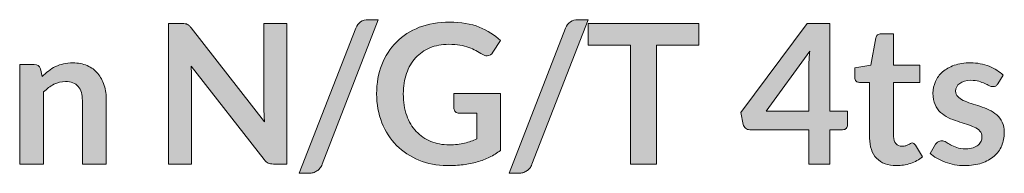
# Model space of a CAD drawing. Header units: inches. Extents: x 16 to 182, y -254 to -14.
# Tile 10 of 13: x 42.33 to 70.92, y -18 to -13.55. Entities that reach past the tile are written whole.
import ezdxf

# ---------------------------------------------------------------- set-up
doc = ezdxf.new("R2010")
doc.units = ezdxf.units.IN
doc.header["$MEASUREMENT"] = 0
doc.layers.add('Capa 1', color=7, linetype='Continuous')

# ---------------------------------------------------------------- blocks, each defined once
blk = doc.blocks.new('block 2')
at = {"layer": 'Capa 1'}
h = blk.add_hatch(color=250, dxfattribs=at)
h.dxf.hatch_style = 2
edge = h.paths.add_edge_path()
edge.add_spline(control_points=[(47.133, -13.665), (47.156, -13.668), (47.176, -13.673), (47.194, -13.682), (47.211, -13.69), (47.229, -13.702), (47.246, -13.718), (47.262, -13.734), (47.281, -13.755), (47.302, -13.781), (47.302, -13.781), (49.438, -16.503), (49.438, -16.503), (49.43, -16.437), (49.425, -16.373), (49.422, -16.31), (49.42, -16.247), (49.418, -16.189), (49.418, -16.134), (49.418, -16.134), (49.418, -13.66), (49.418, -13.66), (49.418, -13.66), (50.085, -13.66), (50.085, -13.66), (50.085, -13.66), (50.085, -17.73), (50.085, -17.73), (50.085, -17.73), (49.694, -17.73), (49.694, -17.73), (49.634, -17.73), (49.584, -17.721), (49.545, -17.702), (49.506, -17.683), (49.467, -17.649), (49.429, -17.6), (49.429, -17.6), (47.302, -14.89), (47.302, -14.89), (47.308, -14.95), (47.312, -15.01), (47.314, -15.069), (47.318, -15.128), (47.319, -15.182), (47.319, -15.231), (47.319, -15.231), (47.319, -17.73), (47.319, -17.73), (47.319, -17.73), (46.652, -17.73), (46.652, -17.73), (46.652, -17.73), (46.652, -13.66), (46.652, -13.66), (46.652, -13.66), (47.048, -13.66), (47.048, -13.66), (47.082, -13.66), (47.11, -13.662), (47.133, -13.665)], knot_values=[0, 0, 0, 0, 1, 1, 1, 2, 2, 2, 3, 3, 3, 4, 4, 4, 5, 5, 5, 6, 6, 6, 7, 7, 7, 8, 8, 8, 9, 9, 9, 10, 10, 10, 11, 11, 11, 12, 12, 12, 13, 13, 13, 14, 14, 14, 15, 15, 15, 16, 16, 16, 17, 17, 17, 18, 18, 18, 19, 19, 19, 20, 20, 20, 20], degree=3, periodic=1)
h = blk.add_hatch(color=250, dxfattribs=at)
h.dxf.hatch_style = 2
edge = h.paths.add_edge_path()
edge.add_spline(control_points=[(51.11, -17.738), (51.093, -17.781), (51.071, -17.819), (51.045, -17.851), (51.019, -17.883), (50.989, -17.91), (50.955, -17.931), (50.921, -17.953), (50.885, -17.969), (50.848, -17.98), (50.81, -17.991), (50.774, -17.997), (50.738, -17.997), (50.738, -17.997), (50.445, -17.997), (50.445, -17.997), (50.445, -17.997), (52.089, -13.793), (52.089, -13.793), (52.121, -13.714), (52.166, -13.653), (52.227, -13.611), (52.287, -13.569), (52.359, -13.548), (52.443, -13.548), (52.443, -13.548), (52.739, -13.548), (52.739, -13.548), (52.739, -13.548), (51.11, -17.738), (51.11, -17.738)], knot_values=[0, 0, 0, 0, 1, 1, 1, 2, 2, 2, 3, 3, 3, 4, 4, 4, 5, 5, 5, 6, 6, 6, 7, 7, 7, 8, 8, 8, 9, 9, 9, 10, 10, 10, 10], degree=3, periodic=1)
h = blk.add_hatch(color=250, dxfattribs=at)
h.dxf.hatch_style = 2
edge = h.paths.add_edge_path()
edge.add_spline(control_points=[(54.796, -17.173), (54.967, -17.173), (55.116, -17.157), (55.243, -17.126), (55.369, -17.095), (55.49, -17.053), (55.604, -16.998), (55.604, -16.998), (55.604, -16.258), (55.604, -16.258), (55.604, -16.258), (55.095, -16.258), (55.095, -16.258), (55.046, -16.258), (55.007, -16.244), (54.979, -16.217), (54.951, -16.19), (54.937, -16.157), (54.937, -16.117), (54.937, -16.117), (54.937, -15.689), (54.937, -15.689), (54.937, -15.689), (56.291, -15.689), (56.291, -15.689), (56.291, -15.689), (56.291, -17.336), (56.291, -17.336), (56.188, -17.411), (56.08, -17.476), (55.969, -17.531), (55.857, -17.587), (55.738, -17.632), (55.611, -17.668), (55.484, -17.704), (55.349, -17.73), (55.204, -17.748), (55.06, -17.766), (54.904, -17.775), (54.737, -17.775), (54.441, -17.775), (54.168, -17.723), (53.918, -17.62), (53.669, -17.517), (53.453, -17.373), (53.271, -17.189), (53.089, -17.006), (52.947, -16.786), (52.845, -16.531), (52.743, -16.276), (52.691, -15.997), (52.691, -15.695), (52.691, -15.389), (52.741, -15.109), (52.84, -14.854), (52.94, -14.599), (53.081, -14.379), (53.264, -14.195), (53.447, -14.011), (53.669, -13.869), (53.93, -13.767), (54.19, -13.666), (54.483, -13.615), (54.808, -13.615), (55.14, -13.615), (55.427, -13.665), (55.67, -13.763), (55.913, -13.862), (56.119, -13.99), (56.288, -14.147), (56.288, -14.147), (56.068, -14.491), (56.068, -14.491), (56.025, -14.56), (55.968, -14.595), (55.897, -14.595), (55.852, -14.595), (55.806, -14.58), (55.759, -14.55), (55.699, -14.514), (55.637, -14.479), (55.574, -14.443), (55.512, -14.407), (55.442, -14.376), (55.366, -14.35), (55.29, -14.324), (55.205, -14.302), (55.11, -14.285), (55.016, -14.268), (54.906, -14.26), (54.782, -14.26), (54.582, -14.26), (54.4, -14.294), (54.238, -14.361), (54.075, -14.429), (53.937, -14.525), (53.823, -14.651), (53.708, -14.777), (53.62, -14.928), (53.558, -15.104), (53.496, -15.281), (53.465, -15.477), (53.465, -15.695), (53.465, -15.93), (53.498, -16.138), (53.564, -16.321), (53.629, -16.504), (53.721, -16.659), (53.839, -16.784), (53.958, -16.91), (54.099, -17.006), (54.262, -17.073), (54.425, -17.139), (54.603, -17.173), (54.796, -17.173)], knot_values=[0, 0, 0, 0, 1, 1, 1, 2, 2, 2, 3, 3, 3, 4, 4, 4, 5, 5, 5, 6, 6, 6, 7, 7, 7, 8, 8, 8, 9, 9, 9, 10, 10, 10, 11, 11, 11, 12, 12, 12, 13, 13, 13, 14, 14, 14, 15, 15, 15, 16, 16, 16, 17, 17, 17, 18, 18, 18, 19, 19, 19, 20, 20, 20, 21, 21, 21, 22, 22, 22, 23, 23, 23, 24, 24, 24, 25, 25, 25, 26, 26, 26, 27, 27, 27, 28, 28, 28, 29, 29, 29, 30, 30, 30, 31, 31, 31, 32, 32, 32, 33, 33, 33, 34, 34, 34, 35, 35, 35, 36, 36, 36, 37, 37, 37, 38, 38, 38, 38], degree=3, periodic=1)
h = blk.add_hatch(color=250, dxfattribs=at)
h.dxf.hatch_style = 2
edge = h.paths.add_edge_path()
edge.add_spline(control_points=[(57.2, -17.738), (57.183, -17.781), (57.161, -17.819), (57.135, -17.851), (57.109, -17.883), (57.079, -17.91), (57.045, -17.931), (57.011, -17.953), (56.976, -17.969), (56.938, -17.98), (56.9, -17.991), (56.864, -17.997), (56.828, -17.997), (56.828, -17.997), (56.536, -17.997), (56.536, -17.997), (56.536, -17.997), (58.179, -13.793), (58.179, -13.793), (58.211, -13.714), (58.257, -13.653), (58.317, -13.611), (58.377, -13.569), (58.449, -13.548), (58.534, -13.548), (58.534, -13.548), (58.829, -13.548), (58.829, -13.548), (58.829, -13.548), (57.2, -17.738), (57.2, -17.738)], knot_values=[0, 0, 0, 0, 1, 1, 1, 2, 2, 2, 3, 3, 3, 4, 4, 4, 5, 5, 5, 6, 6, 6, 7, 7, 7, 8, 8, 8, 9, 9, 9, 10, 10, 10, 10], degree=3, periodic=1)
h = blk.add_hatch(color=250, dxfattribs=at)
h.dxf.hatch_style = 2
h.paths.add_polyline_path([(62.043, -13.66), (62.043, -14.282), (60.819, -14.282), (60.819, -17.73), (60.062, -17.73), (60.062, -14.282), (58.832, -14.282), (58.832, -13.66)])
h = blk.add_hatch(color=250, dxfattribs=at)
h.dxf.hatch_style = 2
edge = h.paths.add_edge_path()
edge.add_spline(control_points=[(65.851, -16.196), (65.851, -16.196), (66.363, -16.196), (66.363, -16.196), (66.363, -16.196), (66.363, -16.598), (66.363, -16.598), (66.363, -16.636), (66.351, -16.668), (66.327, -16.696), (66.302, -16.723), (66.266, -16.736), (66.219, -16.736), (66.219, -16.736), (65.851, -16.736), (65.851, -16.736), (65.851, -16.736), (65.851, -17.73), (65.851, -17.73), (65.851, -17.73), (65.243, -17.73), (65.243, -17.73), (65.243, -17.73), (65.243, -16.736), (65.243, -16.736), (65.243, -16.736), (63.526, -16.736), (63.526, -16.736), (63.479, -16.736), (63.438, -16.722), (63.402, -16.693), (63.367, -16.664), (63.344, -16.628), (63.335, -16.585), (63.335, -16.585), (63.265, -16.233), (63.265, -16.233), (63.265, -16.233), (65.192, -13.658), (65.192, -13.658), (65.192, -13.658), (65.851, -13.658), (65.851, -13.658), (65.851, -13.658), (65.851, -16.196), (65.851, -16.196)], knot_values=[0, 0, 0, 0, 1, 1, 1, 2, 2, 2, 3, 3, 3, 4, 4, 4, 5, 5, 5, 6, 6, 6, 7, 7, 7, 8, 8, 8, 9, 9, 9, 10, 10, 10, 11, 11, 11, 12, 12, 12, 13, 13, 13, 14, 14, 14, 15, 15, 15, 15], degree=3, periodic=1)
edge = h.paths.add_edge_path()
edge.add_spline(control_points=[(65.243, -14.865), (65.243, -14.805), (65.245, -14.74), (65.249, -14.671), (65.252, -14.601), (65.259, -14.529), (65.268, -14.454), (65.268, -14.454), (64.005, -16.196), (64.005, -16.196), (64.005, -16.196), (65.243, -16.196), (65.243, -16.196), (65.243, -16.196), (65.243, -14.865), (65.243, -14.865)], knot_values=[0, 0, 0, 0, 1, 1, 1, 2, 2, 2, 3, 3, 3, 4, 4, 4, 5, 5, 5, 5], degree=3, periodic=1)
h = blk.add_hatch(color=250, dxfattribs=at)
h.dxf.hatch_style = 2
edge = h.paths.add_edge_path()
edge.add_spline(control_points=[(67.784, -17.775), (67.535, -17.775), (67.342, -17.704), (67.207, -17.562), (67.072, -17.421), (67.005, -17.225), (67.005, -16.976), (67.005, -16.976), (67.005, -15.363), (67.005, -15.363), (67.005, -15.363), (66.712, -15.363), (66.712, -15.363), (66.674, -15.363), (66.642, -15.351), (66.615, -15.327), (66.588, -15.302), (66.574, -15.266), (66.574, -15.217), (66.574, -15.217), (66.574, -14.941), (66.574, -14.941), (66.574, -14.941), (67.038, -14.865), (67.038, -14.865), (67.038, -14.865), (67.185, -14.077), (67.185, -14.077), (67.192, -14.039), (67.21, -14.01), (67.237, -13.99), (67.264, -13.969), (67.298, -13.959), (67.34, -13.959), (67.34, -13.959), (67.7, -13.959), (67.7, -13.959), (67.7, -13.959), (67.7, -14.868), (67.7, -14.868), (67.7, -14.868), (68.46, -14.868), (68.46, -14.868), (68.46, -14.868), (68.46, -15.363), (68.46, -15.363), (68.46, -15.363), (67.7, -15.363), (67.7, -15.363), (67.7, -15.363), (67.7, -16.928), (67.7, -16.928), (67.7, -17.018), (67.722, -17.088), (67.767, -17.139), (67.812, -17.189), (67.872, -17.215), (67.947, -17.215), (67.991, -17.215), (68.027, -17.21), (68.056, -17.199), (68.085, -17.189), (68.11, -17.178), (68.132, -17.167), (68.153, -17.156), (68.172, -17.145), (68.19, -17.135), (68.207, -17.124), (68.223, -17.119), (68.24, -17.119), (68.261, -17.119), (68.277, -17.124), (68.291, -17.135), (68.304, -17.145), (68.318, -17.16), (68.333, -17.181), (68.333, -17.181), (68.541, -17.519), (68.541, -17.519), (68.44, -17.603), (68.324, -17.667), (68.192, -17.71), (68.061, -17.753), (67.925, -17.775), (67.784, -17.775)], knot_values=[0, 0, 0, 0, 1, 1, 1, 2, 2, 2, 3, 3, 3, 4, 4, 4, 5, 5, 5, 6, 6, 6, 7, 7, 7, 8, 8, 8, 9, 9, 9, 10, 10, 10, 11, 11, 11, 12, 12, 12, 13, 13, 13, 14, 14, 14, 15, 15, 15, 16, 16, 16, 17, 17, 17, 18, 18, 18, 19, 19, 19, 20, 20, 20, 21, 21, 21, 22, 22, 22, 23, 23, 23, 24, 24, 24, 25, 25, 25, 26, 26, 26, 27, 27, 27, 28, 28, 28, 28], degree=3, periodic=1)
h = blk.add_hatch(color=250, dxfattribs=at)
h.dxf.hatch_style = 2
edge = h.paths.add_edge_path()
edge.add_spline(control_points=[(42.326, -17.73), (42.326, -17.73), (42.326, -14.843), (42.326, -14.843), (42.326, -14.843), (42.751, -14.843), (42.751, -14.843), (42.841, -14.843), (42.901, -14.885), (42.928, -14.969), (42.928, -14.969), (42.976, -15.197), (42.976, -15.197), (43.035, -15.137), (43.096, -15.083), (43.161, -15.034), (43.225, -14.985), (43.294, -14.943), (43.366, -14.907), (43.438, -14.871), (43.516, -14.844), (43.599, -14.825), (43.681, -14.807), (43.771, -14.797), (43.869, -14.797), (44.026, -14.797), (44.166, -14.824), (44.288, -14.878), (44.41, -14.931), (44.511, -15.006), (44.593, -15.103), (44.675, -15.199), (44.737, -15.315), (44.779, -15.449), (44.821, -15.583), (44.842, -15.731), (44.842, -15.892), (44.842, -15.892), (44.842, -17.73), (44.842, -17.73), (44.842, -17.73), (44.147, -17.73), (44.147, -17.73), (44.147, -17.73), (44.147, -15.892), (44.147, -15.892), (44.147, -15.716), (44.106, -15.579), (44.025, -15.483), (43.943, -15.386), (43.821, -15.338), (43.657, -15.338), (43.538, -15.338), (43.425, -15.365), (43.32, -15.419), (43.215, -15.474), (43.115, -15.548), (43.021, -15.642), (43.021, -15.642), (43.021, -17.73), (43.021, -17.73), (43.021, -17.73), (42.326, -17.73), (42.326, -17.73)], knot_values=[0, 0, 0, 0, 1, 1, 1, 2, 2, 2, 3, 3, 3, 4, 4, 4, 5, 5, 5, 6, 6, 6, 7, 7, 7, 8, 8, 8, 9, 9, 9, 10, 10, 10, 11, 11, 11, 12, 12, 12, 13, 13, 13, 14, 14, 14, 15, 15, 15, 16, 16, 16, 17, 17, 17, 18, 18, 18, 19, 19, 19, 20, 20, 20, 21, 21, 21, 21], degree=3, periodic=1)
h = blk.add_hatch(color=250, dxfattribs=at)
h.dxf.hatch_style = 2
edge = h.paths.add_edge_path()
edge.add_spline(control_points=[(70.728, -15.405), (70.709, -15.435), (70.689, -15.456), (70.669, -15.469), (70.648, -15.481), (70.622, -15.487), (70.59, -15.487), (70.556, -15.487), (70.52, -15.477), (70.482, -15.459), (70.443, -15.44), (70.399, -15.419), (70.348, -15.395), (70.297, -15.372), (70.24, -15.351), (70.175, -15.332), (70.11, -15.313), (70.034, -15.304), (69.946, -15.304), (69.809, -15.304), (69.701, -15.333), (69.622, -15.391), (69.543, -15.449), (69.504, -15.525), (69.504, -15.619), (69.504, -15.681), (69.524, -15.733), (69.564, -15.775), (69.605, -15.818), (69.658, -15.855), (69.725, -15.887), (69.791, -15.918), (69.867, -15.947), (69.951, -15.972), (70.036, -15.998), (70.122, -16.025), (70.21, -16.055), (70.298, -16.085), (70.385, -16.12), (70.469, -16.158), (70.554, -16.197), (70.629, -16.245), (70.696, -16.304), (70.762, -16.364), (70.816, -16.434), (70.856, -16.517), (70.896, -16.6), (70.916, -16.699), (70.916, -16.815), (70.916, -16.954), (70.891, -17.082), (70.841, -17.199), (70.79, -17.317), (70.716, -17.418), (70.618, -17.503), (70.521, -17.589), (70.4, -17.655), (70.257, -17.703), (70.113, -17.751), (69.948, -17.775), (69.763, -17.775), (69.663, -17.775), (69.566, -17.766), (69.472, -17.748), (69.377, -17.73), (69.286, -17.706), (69.198, -17.674), (69.111, -17.642), (69.031, -17.604), (68.957, -17.561), (68.882, -17.518), (68.817, -17.471), (68.761, -17.42), (68.761, -17.42), (68.921, -17.156), (68.921, -17.156), (68.942, -17.124), (68.966, -17.099), (68.994, -17.083), (69.023, -17.066), (69.058, -17.057), (69.102, -17.057), (69.145, -17.057), (69.185, -17.069), (69.224, -17.094), (69.262, -17.118), (69.307, -17.145), (69.358, -17.173), (69.408, -17.201), (69.468, -17.227), (69.536, -17.251), (69.605, -17.276), (69.691, -17.288), (69.796, -17.288), (69.879, -17.288), (69.95, -17.278), (70.009, -17.258), (70.068, -17.239), (70.117, -17.213), (70.155, -17.181), (70.194, -17.149), (70.222, -17.112), (70.24, -17.07), (70.258, -17.028), (70.266, -16.984), (70.266, -16.939), (70.266, -16.871), (70.246, -16.816), (70.206, -16.773), (70.166, -16.73), (70.112, -16.692), (70.046, -16.66), (69.979, -16.629), (69.903, -16.6), (69.817, -16.575), (69.732, -16.549), (69.645, -16.522), (69.556, -16.491), (69.467, -16.462), (69.38, -16.426), (69.294, -16.386), (69.209, -16.346), (69.133, -16.295), (69.066, -16.233), (69, -16.171), (68.946, -16.095), (68.906, -16.005), (68.866, -15.915), (68.845, -15.806), (68.845, -15.678), (68.845, -15.56), (68.869, -15.447), (68.916, -15.34), (68.962, -15.234), (69.032, -15.14), (69.123, -15.061), (69.214, -14.981), (69.327, -14.917), (69.463, -14.869), (69.599, -14.821), (69.756, -14.797), (69.935, -14.797), (70.133, -14.797), (70.314, -14.83), (70.478, -14.896), (70.641, -14.962), (70.777, -15.048), (70.886, -15.155), (70.886, -15.155), (70.728, -15.405), (70.728, -15.405)], knot_values=[0, 0, 0, 0, 1, 1, 1, 2, 2, 2, 3, 3, 3, 4, 4, 4, 5, 5, 5, 6, 6, 6, 7, 7, 7, 8, 8, 8, 9, 9, 9, 10, 10, 10, 11, 11, 11, 12, 12, 12, 13, 13, 13, 14, 14, 14, 15, 15, 15, 16, 16, 16, 17, 17, 17, 18, 18, 18, 19, 19, 19, 20, 20, 20, 21, 21, 21, 22, 22, 22, 23, 23, 23, 24, 24, 24, 25, 25, 25, 26, 26, 26, 27, 27, 27, 28, 28, 28, 29, 29, 29, 30, 30, 30, 31, 31, 31, 32, 32, 32, 33, 33, 33, 34, 34, 34, 35, 35, 35, 36, 36, 36, 37, 37, 37, 38, 38, 38, 39, 39, 39, 40, 40, 40, 41, 41, 41, 42, 42, 42, 43, 43, 43, 44, 44, 44, 45, 45, 45, 46, 46, 46, 47, 47, 47, 48, 48, 48, 49, 49, 49, 50, 50, 50, 50], degree=3, periodic=1)
at = {"layer": 'Capa 1', "lineweight": 0}
blk.add_lwpolyline([(62.043, -13.66), (62.043, -14.282), (60.819, -14.282), (60.819, -17.73), (60.062, -17.73), (60.062, -14.282), (58.832, -14.282), (58.832, -13.66), (62.043, -13.66)], dxfattribs=at)
for points, knots in [([(47.133, -13.665), (47.156, -13.668), (47.176, -13.673), (47.194, -13.682), (47.211, -13.69), (47.229, -13.702), (47.246, -13.718), (47.262, -13.734), (47.281, -13.755), (47.302, -13.781), (47.302, -13.781), (49.438, -16.503), (49.438, -16.503), (49.43, -16.437), (49.425, -16.373), (49.422, -16.31), (49.42, -16.247), (49.418, -16.189), (49.418, -16.134), (49.418, -16.134), (49.418, -13.66), (49.418, -13.66), (49.418, -13.66), (50.085, -13.66), (50.085, -13.66), (50.085, -13.66), (50.085, -17.73), (50.085, -17.73), (50.085, -17.73), (49.694, -17.73), (49.694, -17.73), (49.634, -17.73), (49.584, -17.721), (49.545, -17.702), (49.506, -17.683), (49.467, -17.649), (49.429, -17.6), (49.429, -17.6), (47.302, -14.89), (47.302, -14.89), (47.308, -14.95), (47.312, -15.01), (47.314, -15.069), (47.318, -15.128), (47.319, -15.182), (47.319, -15.231), (47.319, -15.231), (47.319, -17.73), (47.319, -17.73), (47.319, -17.73), (46.652, -17.73), (46.652, -17.73), (46.652, -17.73), (46.652, -13.66), (46.652, -13.66), (46.652, -13.66), (47.048, -13.66), (47.048, -13.66), (47.082, -13.66), (47.11, -13.662), (47.133, -13.665)], [0, 0, 0, 0, 1, 1, 1, 2, 2, 2, 3, 3, 3, 4, 4, 4, 5, 5, 5, 6, 6, 6, 7, 7, 7, 8, 8, 8, 9, 9, 9, 10, 10, 10, 11, 11, 11, 12, 12, 12, 13, 13, 13, 14, 14, 14, 15, 15, 15, 16, 16, 16, 17, 17, 17, 18, 18, 18, 19, 19, 19, 20, 20, 20, 20]), ([(51.11, -17.738), (51.093, -17.781), (51.071, -17.819), (51.045, -17.851), (51.019, -17.883), (50.989, -17.91), (50.955, -17.931), (50.921, -17.953), (50.885, -17.969), (50.848, -17.98), (50.81, -17.991), (50.774, -17.997), (50.738, -17.997), (50.738, -17.997), (50.445, -17.997), (50.445, -17.997), (50.445, -17.997), (52.089, -13.793), (52.089, -13.793), (52.121, -13.714), (52.166, -13.653), (52.227, -13.611), (52.287, -13.569), (52.359, -13.548), (52.443, -13.548), (52.443, -13.548), (52.739, -13.548), (52.739, -13.548), (52.739, -13.548), (51.11, -17.738), (51.11, -17.738)], [0, 0, 0, 0, 1, 1, 1, 2, 2, 2, 3, 3, 3, 4, 4, 4, 5, 5, 5, 6, 6, 6, 7, 7, 7, 8, 8, 8, 9, 9, 9, 10, 10, 10, 10]), ([(54.796, -17.173), (54.967, -17.173), (55.116, -17.157), (55.243, -17.126), (55.369, -17.095), (55.49, -17.053), (55.604, -16.998), (55.604, -16.998), (55.604, -16.258), (55.604, -16.258), (55.604, -16.258), (55.095, -16.258), (55.095, -16.258), (55.046, -16.258), (55.007, -16.244), (54.979, -16.217), (54.951, -16.19), (54.937, -16.157), (54.937, -16.117), (54.937, -16.117), (54.937, -15.689), (54.937, -15.689), (54.937, -15.689), (56.291, -15.689), (56.291, -15.689), (56.291, -15.689), (56.291, -17.336), (56.291, -17.336), (56.188, -17.411), (56.08, -17.476), (55.969, -17.531), (55.857, -17.587), (55.738, -17.632), (55.611, -17.668), (55.484, -17.704), (55.349, -17.73), (55.204, -17.748), (55.06, -17.766), (54.904, -17.775), (54.737, -17.775), (54.441, -17.775), (54.168, -17.723), (53.918, -17.62), (53.669, -17.517), (53.453, -17.373), (53.271, -17.189), (53.089, -17.006), (52.947, -16.786), (52.845, -16.531), (52.743, -16.276), (52.691, -15.997), (52.691, -15.695), (52.691, -15.389), (52.741, -15.109), (52.84, -14.854), (52.94, -14.599), (53.081, -14.379), (53.264, -14.195), (53.447, -14.011), (53.669, -13.869), (53.93, -13.767), (54.19, -13.666), (54.483, -13.615), (54.808, -13.615), (55.14, -13.615), (55.427, -13.665), (55.67, -13.763), (55.913, -13.862), (56.119, -13.99), (56.288, -14.147), (56.288, -14.147), (56.068, -14.491), (56.068, -14.491), (56.025, -14.56), (55.968, -14.595), (55.897, -14.595), (55.852, -14.595), (55.806, -14.58), (55.759, -14.55), (55.699, -14.514), (55.637, -14.479), (55.574, -14.443), (55.512, -14.407), (55.442, -14.376), (55.366, -14.35), (55.29, -14.324), (55.205, -14.302), (55.11, -14.285), (55.016, -14.268), (54.906, -14.26), (54.782, -14.26), (54.582, -14.26), (54.4, -14.294), (54.238, -14.361), (54.075, -14.429), (53.937, -14.525), (53.823, -14.651), (53.708, -14.777), (53.62, -14.928), (53.558, -15.104), (53.496, -15.281), (53.465, -15.477), (53.465, -15.695), (53.465, -15.93), (53.498, -16.138), (53.564, -16.321), (53.629, -16.504), (53.721, -16.659), (53.839, -16.784), (53.958, -16.91), (54.099, -17.006), (54.262, -17.073), (54.425, -17.139), (54.603, -17.173), (54.796, -17.173)], [0, 0, 0, 0, 1, 1, 1, 2, 2, 2, 3, 3, 3, 4, 4, 4, 5, 5, 5, 6, 6, 6, 7, 7, 7, 8, 8, 8, 9, 9, 9, 10, 10, 10, 11, 11, 11, 12, 12, 12, 13, 13, 13, 14, 14, 14, 15, 15, 15, 16, 16, 16, 17, 17, 17, 18, 18, 18, 19, 19, 19, 20, 20, 20, 21, 21, 21, 22, 22, 22, 23, 23, 23, 24, 24, 24, 25, 25, 25, 26, 26, 26, 27, 27, 27, 28, 28, 28, 29, 29, 29, 30, 30, 30, 31, 31, 31, 32, 32, 32, 33, 33, 33, 34, 34, 34, 35, 35, 35, 36, 36, 36, 37, 37, 37, 38, 38, 38, 38]), ([(57.2, -17.738), (57.183, -17.781), (57.161, -17.819), (57.135, -17.851), (57.109, -17.883), (57.079, -17.91), (57.045, -17.931), (57.011, -17.953), (56.976, -17.969), (56.938, -17.98), (56.9, -17.991), (56.864, -17.997), (56.828, -17.997), (56.828, -17.997), (56.536, -17.997), (56.536, -17.997), (56.536, -17.997), (58.179, -13.793), (58.179, -13.793), (58.211, -13.714), (58.257, -13.653), (58.317, -13.611), (58.377, -13.569), (58.449, -13.548), (58.534, -13.548), (58.534, -13.548), (58.829, -13.548), (58.829, -13.548), (58.829, -13.548), (57.2, -17.738), (57.2, -17.738)], [0, 0, 0, 0, 1, 1, 1, 2, 2, 2, 3, 3, 3, 4, 4, 4, 5, 5, 5, 6, 6, 6, 7, 7, 7, 8, 8, 8, 9, 9, 9, 10, 10, 10, 10]), ([(65.851, -16.196), (65.851, -16.196), (66.363, -16.196), (66.363, -16.196), (66.363, -16.196), (66.363, -16.598), (66.363, -16.598), (66.363, -16.636), (66.351, -16.668), (66.327, -16.696), (66.302, -16.723), (66.266, -16.736), (66.219, -16.736), (66.219, -16.736), (65.851, -16.736), (65.851, -16.736), (65.851, -16.736), (65.851, -17.73), (65.851, -17.73), (65.851, -17.73), (65.243, -17.73), (65.243, -17.73), (65.243, -17.73), (65.243, -16.736), (65.243, -16.736), (65.243, -16.736), (63.526, -16.736), (63.526, -16.736), (63.479, -16.736), (63.438, -16.722), (63.402, -16.693), (63.367, -16.664), (63.344, -16.628), (63.335, -16.585), (63.335, -16.585), (63.265, -16.233), (63.265, -16.233), (63.265, -16.233), (65.192, -13.658), (65.192, -13.658), (65.192, -13.658), (65.851, -13.658), (65.851, -13.658), (65.851, -13.658), (65.851, -16.196), (65.851, -16.196)], [0, 0, 0, 0, 1, 1, 1, 2, 2, 2, 3, 3, 3, 4, 4, 4, 5, 5, 5, 6, 6, 6, 7, 7, 7, 8, 8, 8, 9, 9, 9, 10, 10, 10, 11, 11, 11, 12, 12, 12, 13, 13, 13, 14, 14, 14, 15, 15, 15, 15]), ([(67.784, -17.775), (67.535, -17.775), (67.342, -17.704), (67.207, -17.562), (67.072, -17.421), (67.005, -17.225), (67.005, -16.976), (67.005, -16.976), (67.005, -15.363), (67.005, -15.363), (67.005, -15.363), (66.712, -15.363), (66.712, -15.363), (66.674, -15.363), (66.642, -15.351), (66.615, -15.327), (66.588, -15.302), (66.574, -15.266), (66.574, -15.217), (66.574, -15.217), (66.574, -14.941), (66.574, -14.941), (66.574, -14.941), (67.038, -14.865), (67.038, -14.865), (67.038, -14.865), (67.185, -14.077), (67.185, -14.077), (67.192, -14.039), (67.21, -14.01), (67.237, -13.99), (67.264, -13.969), (67.298, -13.959), (67.34, -13.959), (67.34, -13.959), (67.7, -13.959), (67.7, -13.959), (67.7, -13.959), (67.7, -14.868), (67.7, -14.868), (67.7, -14.868), (68.46, -14.868), (68.46, -14.868), (68.46, -14.868), (68.46, -15.363), (68.46, -15.363), (68.46, -15.363), (67.7, -15.363), (67.7, -15.363), (67.7, -15.363), (67.7, -16.928), (67.7, -16.928), (67.7, -17.018), (67.722, -17.088), (67.767, -17.139), (67.812, -17.189), (67.872, -17.215), (67.947, -17.215), (67.991, -17.215), (68.027, -17.21), (68.056, -17.199), (68.085, -17.189), (68.11, -17.178), (68.132, -17.167), (68.153, -17.156), (68.172, -17.145), (68.19, -17.135), (68.207, -17.124), (68.223, -17.119), (68.24, -17.119), (68.261, -17.119), (68.277, -17.124), (68.291, -17.135), (68.304, -17.145), (68.318, -17.16), (68.333, -17.181), (68.333, -17.181), (68.541, -17.519), (68.541, -17.519), (68.44, -17.603), (68.324, -17.667), (68.192, -17.71), (68.061, -17.753), (67.925, -17.775), (67.784, -17.775)], [0, 0, 0, 0, 1, 1, 1, 2, 2, 2, 3, 3, 3, 4, 4, 4, 5, 5, 5, 6, 6, 6, 7, 7, 7, 8, 8, 8, 9, 9, 9, 10, 10, 10, 11, 11, 11, 12, 12, 12, 13, 13, 13, 14, 14, 14, 15, 15, 15, 16, 16, 16, 17, 17, 17, 18, 18, 18, 19, 19, 19, 20, 20, 20, 21, 21, 21, 22, 22, 22, 23, 23, 23, 24, 24, 24, 25, 25, 25, 26, 26, 26, 27, 27, 27, 28, 28, 28, 28]), ([(65.243, -14.865), (65.243, -14.805), (65.245, -14.74), (65.249, -14.671), (65.252, -14.601), (65.259, -14.529), (65.268, -14.454), (65.268, -14.454), (64.005, -16.196), (64.005, -16.196), (64.005, -16.196), (65.243, -16.196), (65.243, -16.196), (65.243, -16.196), (65.243, -14.865), (65.243, -14.865)], [0, 0, 0, 0, 1, 1, 1, 2, 2, 2, 3, 3, 3, 4, 4, 4, 5, 5, 5, 5]), ([(42.326, -17.73), (42.326, -17.73), (42.326, -14.843), (42.326, -14.843), (42.326, -14.843), (42.751, -14.843), (42.751, -14.843), (42.841, -14.843), (42.901, -14.885), (42.928, -14.969), (42.928, -14.969), (42.976, -15.197), (42.976, -15.197), (43.035, -15.137), (43.096, -15.083), (43.161, -15.034), (43.225, -14.985), (43.294, -14.943), (43.366, -14.907), (43.438, -14.871), (43.516, -14.844), (43.599, -14.825), (43.681, -14.807), (43.771, -14.797), (43.869, -14.797), (44.026, -14.797), (44.166, -14.824), (44.288, -14.878), (44.41, -14.931), (44.511, -15.006), (44.593, -15.103), (44.675, -15.199), (44.737, -15.315), (44.779, -15.449), (44.821, -15.583), (44.842, -15.731), (44.842, -15.892), (44.842, -15.892), (44.842, -17.73), (44.842, -17.73), (44.842, -17.73), (44.147, -17.73), (44.147, -17.73), (44.147, -17.73), (44.147, -15.892), (44.147, -15.892), (44.147, -15.716), (44.106, -15.579), (44.025, -15.483), (43.943, -15.386), (43.821, -15.338), (43.657, -15.338), (43.538, -15.338), (43.425, -15.365), (43.32, -15.419), (43.215, -15.474), (43.115, -15.548), (43.021, -15.642), (43.021, -15.642), (43.021, -17.73), (43.021, -17.73), (43.021, -17.73), (42.326, -17.73), (42.326, -17.73)], [0, 0, 0, 0, 1, 1, 1, 2, 2, 2, 3, 3, 3, 4, 4, 4, 5, 5, 5, 6, 6, 6, 7, 7, 7, 8, 8, 8, 9, 9, 9, 10, 10, 10, 11, 11, 11, 12, 12, 12, 13, 13, 13, 14, 14, 14, 15, 15, 15, 16, 16, 16, 17, 17, 17, 18, 18, 18, 19, 19, 19, 20, 20, 20, 21, 21, 21, 21]), ([(70.728, -15.405), (70.709, -15.435), (70.689, -15.456), (70.669, -15.469), (70.648, -15.481), (70.622, -15.487), (70.59, -15.487), (70.556, -15.487), (70.52, -15.477), (70.482, -15.459), (70.443, -15.44), (70.399, -15.419), (70.348, -15.395), (70.297, -15.372), (70.24, -15.351), (70.175, -15.332), (70.11, -15.313), (70.034, -15.304), (69.946, -15.304), (69.809, -15.304), (69.701, -15.333), (69.622, -15.391), (69.543, -15.449), (69.504, -15.525), (69.504, -15.619), (69.504, -15.681), (69.524, -15.733), (69.564, -15.775), (69.605, -15.818), (69.658, -15.855), (69.725, -15.887), (69.791, -15.918), (69.867, -15.947), (69.951, -15.972), (70.036, -15.998), (70.122, -16.025), (70.21, -16.055), (70.298, -16.085), (70.385, -16.12), (70.469, -16.158), (70.554, -16.197), (70.629, -16.245), (70.696, -16.304), (70.762, -16.364), (70.816, -16.434), (70.856, -16.517), (70.896, -16.6), (70.916, -16.699), (70.916, -16.815), (70.916, -16.954), (70.891, -17.082), (70.841, -17.199), (70.79, -17.317), (70.716, -17.418), (70.618, -17.503), (70.521, -17.589), (70.4, -17.655), (70.257, -17.703), (70.113, -17.751), (69.948, -17.775), (69.763, -17.775), (69.663, -17.775), (69.566, -17.766), (69.472, -17.748), (69.377, -17.73), (69.286, -17.706), (69.198, -17.674), (69.111, -17.642), (69.031, -17.604), (68.957, -17.561), (68.882, -17.518), (68.817, -17.471), (68.761, -17.42), (68.761, -17.42), (68.921, -17.156), (68.921, -17.156), (68.942, -17.124), (68.966, -17.099), (68.994, -17.083), (69.023, -17.066), (69.058, -17.057), (69.102, -17.057), (69.145, -17.057), (69.185, -17.069), (69.224, -17.094), (69.262, -17.118), (69.307, -17.145), (69.358, -17.173), (69.408, -17.201), (69.468, -17.227), (69.536, -17.251), (69.605, -17.276), (69.691, -17.288), (69.796, -17.288), (69.879, -17.288), (69.95, -17.278), (70.009, -17.258), (70.068, -17.239), (70.117, -17.213), (70.155, -17.181), (70.194, -17.149), (70.222, -17.112), (70.24, -17.07), (70.258, -17.028), (70.266, -16.984), (70.266, -16.939), (70.266, -16.871), (70.246, -16.816), (70.206, -16.773), (70.166, -16.73), (70.112, -16.692), (70.046, -16.66), (69.979, -16.629), (69.903, -16.6), (69.817, -16.575), (69.732, -16.549), (69.645, -16.522), (69.556, -16.491), (69.467, -16.462), (69.38, -16.426), (69.294, -16.386), (69.209, -16.346), (69.133, -16.295), (69.066, -16.233), (69, -16.171), (68.946, -16.095), (68.906, -16.005), (68.866, -15.915), (68.845, -15.806), (68.845, -15.678), (68.845, -15.56), (68.869, -15.447), (68.916, -15.34), (68.962, -15.234), (69.032, -15.14), (69.123, -15.061), (69.214, -14.981), (69.327, -14.917), (69.463, -14.869), (69.599, -14.821), (69.756, -14.797), (69.935, -14.797), (70.133, -14.797), (70.314, -14.83), (70.478, -14.896), (70.641, -14.962), (70.777, -15.048), (70.886, -15.155), (70.886, -15.155), (70.728, -15.405), (70.728, -15.405)], [0, 0, 0, 0, 1, 1, 1, 2, 2, 2, 3, 3, 3, 4, 4, 4, 5, 5, 5, 6, 6, 6, 7, 7, 7, 8, 8, 8, 9, 9, 9, 10, 10, 10, 11, 11, 11, 12, 12, 12, 13, 13, 13, 14, 14, 14, 15, 15, 15, 16, 16, 16, 17, 17, 17, 18, 18, 18, 19, 19, 19, 20, 20, 20, 21, 21, 21, 22, 22, 22, 23, 23, 23, 24, 24, 24, 25, 25, 25, 26, 26, 26, 27, 27, 27, 28, 28, 28, 29, 29, 29, 30, 30, 30, 31, 31, 31, 32, 32, 32, 33, 33, 33, 34, 34, 34, 35, 35, 35, 36, 36, 36, 37, 37, 37, 38, 38, 38, 39, 39, 39, 40, 40, 40, 41, 41, 41, 42, 42, 42, 43, 43, 43, 44, 44, 44, 45, 45, 45, 46, 46, 46, 47, 47, 47, 48, 48, 48, 49, 49, 49, 50, 50, 50, 50])]:
    blk.add_open_spline(points, degree=3, knots=knots, dxfattribs=at)

msp = doc.modelspace()

# ---------------------------------------------------------------- block references
at = {"layer": 'Capa 1'}
msp.add_blockref('block 2', (0, 0), dxfattribs=at)

doc.saveas('drawing.dxf')
